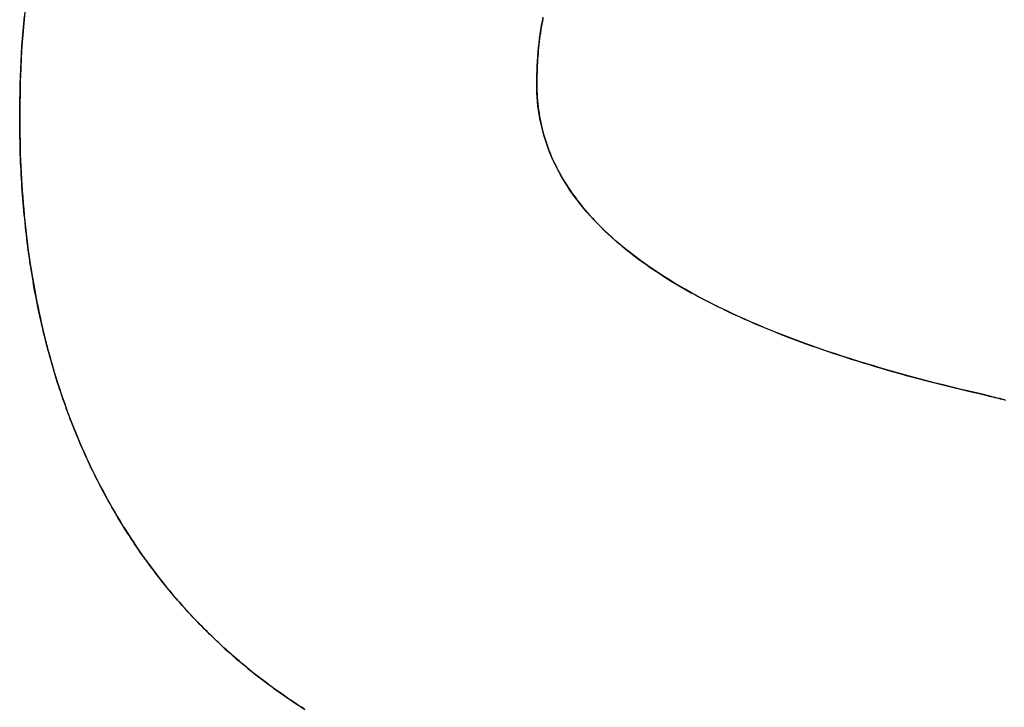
# Model space of a CAD drawing. Extents: x -4.4 to 4.4, y -6.1 to 5.8.
# Tile 150 of 157: x 1.7347 to 1.8293, y 3.0643 to 3.1304. Entities that reach past the tile are written whole.
import ezdxf

# ---------------------------------------------------------------- set-up
doc = ezdxf.new("R2010")
doc.units = 0
doc.layers.get('0').update_dxf_attribs({"linetype": 'CONTINUOUS'})

# ---------------------------------------------------------------- blocks, each defined once
blk = doc.blocks.new('*U1')
for p, q in [((1.784396, 3.124189, 5.305), (1.784396, 3.124189, 5.304)), ((1.784396, 3.124189, 5.305), (1.784396, 3.124189, 5.304)), ((1.734722, 3.121135, 5.305), (1.734722, 3.121135, 5.304)), ((1.734722, 3.121135, 5.305), (1.734722, 3.121135, 5.304)), ((1.826945, 3.094465, 5.305), (1.826945, 3.094465, 5.304)), ((1.826945, 3.094465, 5.305), (1.826945, 3.094465, 5.304))]:
    blk.add_line(p, q)
for points in [[(1.73472, 3.12113, 5.305), (1.73472, 3.1219, 5.305), (1.73473, 3.12265, 5.305), (1.73475, 3.12341, 5.305), (1.73476, 3.12416, 5.305), (1.73479, 3.1249, 5.305), (1.73482, 3.12565, 5.305), (1.73485, 3.12639, 5.305), (1.7349, 3.12712, 5.305), (1.73494, 3.12785, 5.305), (1.73499, 3.12858, 5.305), (1.73505, 3.1293, 5.305), (1.73511, 3.13002, 5.305), (1.73518, 3.13074, 5.305)], [(1.73472, 3.12113, 5.305), (1.73472, 3.1219, 5.305), (1.73473, 3.12265, 5.305), (1.73475, 3.12341, 5.305), (1.73476, 3.12416, 5.305), (1.73479, 3.1249, 5.305), (1.73482, 3.12565, 5.305), (1.73485, 3.12639, 5.305), (1.7349, 3.12712, 5.305), (1.73494, 3.12785, 5.305), (1.73499, 3.12858, 5.305), (1.73505, 3.1293, 5.305), (1.73511, 3.13002, 5.305), (1.73518, 3.13074, 5.305)], [(1.73522, 3.13112, 5.304), (1.73511, 3.13005, 5.304), (1.73502, 3.12896, 5.304), (1.73494, 3.12787, 5.304), (1.73487, 3.12677, 5.304), (1.73482, 3.12566, 5.304), (1.73478, 3.12454, 5.304), (1.73475, 3.12341, 5.304), (1.73473, 3.12228, 5.304), (1.73472, 3.12113, 5.304)], [(1.73522, 3.13112, 5.304), (1.73511, 3.13005, 5.304), (1.73502, 3.12896, 5.304), (1.73494, 3.12787, 5.304), (1.73487, 3.12677, 5.304), (1.73482, 3.12566, 5.304), (1.73478, 3.12454, 5.304), (1.73475, 3.12341, 5.304), (1.73473, 3.12228, 5.304), (1.73472, 3.12113, 5.304)], [(1.78498, 3.1305, 5.305), (1.78493, 3.13023, 5.305), (1.78488, 3.12996, 5.305), (1.78483, 3.12968, 5.305), (1.78479, 3.12941, 5.305), (1.78474, 3.12913, 5.305), (1.7847, 3.12885, 5.305), (1.78467, 3.12857, 5.305), (1.78463, 3.12829, 5.305), (1.7846, 3.128, 5.305), (1.78457, 3.12772, 5.305), (1.78454, 3.12743, 5.305), (1.78452, 3.12714, 5.305), (1.78449, 3.12686, 5.305), (1.78447, 3.12656, 5.305), (1.78445, 3.12627, 5.305), (1.78444, 3.12598, 5.305), (1.78443, 3.12568, 5.305), (1.78442, 3.12539, 5.305), (1.78441, 3.12509, 5.305), (1.7844, 3.12479, 5.305), (1.7844, 3.12449, 5.305), (1.7844, 3.12419, 5.305)], [(1.78498, 3.1305, 5.305), (1.78493, 3.13023, 5.305), (1.78488, 3.12996, 5.305), (1.78483, 3.12968, 5.305), (1.78479, 3.12941, 5.305), (1.78474, 3.12913, 5.305), (1.7847, 3.12885, 5.305), (1.78467, 3.12857, 5.305), (1.78463, 3.12829, 5.305), (1.7846, 3.128, 5.305), (1.78457, 3.12772, 5.305), (1.78454, 3.12743, 5.305), (1.78452, 3.12714, 5.305), (1.78449, 3.12686, 5.305), (1.78447, 3.12656, 5.305), (1.78445, 3.12627, 5.305), (1.78444, 3.12598, 5.305), (1.78443, 3.12568, 5.305), (1.78442, 3.12539, 5.305), (1.78441, 3.12509, 5.305), (1.7844, 3.12479, 5.305), (1.7844, 3.12449, 5.305), (1.7844, 3.12419, 5.305)], [(1.7844, 3.12419, 5.304), (1.7844, 3.12464, 5.304), (1.78441, 3.12509, 5.304), (1.78442, 3.12554, 5.304), (1.78444, 3.12598, 5.304), (1.78446, 3.12642, 5.304), (1.78449, 3.12686, 5.304), (1.78453, 3.1273, 5.304), (1.78457, 3.12773, 5.304), (1.78462, 3.12815, 5.304), (1.78467, 3.12858, 5.304), (1.78473, 3.129, 5.304), (1.78479, 3.12942, 5.304), (1.78486, 3.12983, 5.304), (1.78493, 3.13025, 5.304), (1.78501, 3.13065, 5.304)], [(1.7844, 3.12419, 5.304), (1.7844, 3.12464, 5.304), (1.78441, 3.12509, 5.304), (1.78442, 3.12554, 5.304), (1.78444, 3.12598, 5.304), (1.78446, 3.12642, 5.304), (1.78449, 3.12686, 5.304), (1.78453, 3.1273, 5.304), (1.78457, 3.12773, 5.304), (1.78462, 3.12815, 5.304), (1.78467, 3.12858, 5.304), (1.78473, 3.129, 5.304), (1.78479, 3.12942, 5.304), (1.78486, 3.12983, 5.304), (1.78493, 3.13025, 5.304), (1.78501, 3.13065, 5.304)], [(1.7844, 3.12419, 5.305), (1.7844, 3.12387, 5.305), (1.78441, 3.12356, 5.305), (1.78442, 3.12325, 5.305), (1.78444, 3.12294, 5.305), (1.78446, 3.12263, 5.305), (1.78449, 3.12233, 5.305), (1.78453, 3.12202, 5.305), (1.78456, 3.12172, 5.305), (1.78461, 3.12141, 5.305), (1.78466, 3.12111, 5.305), (1.78472, 3.12081, 5.305), (1.78478, 3.12051, 5.305), (1.78484, 3.12021, 5.305), (1.78491, 3.11991, 5.305), (1.78499, 3.11962, 5.305), (1.78507, 3.11932, 5.305), (1.78516, 3.11903, 5.305), (1.78525, 3.11874, 5.305), (1.78535, 3.11845, 5.305), (1.78545, 3.11816, 5.305), (1.78556, 3.11787, 5.305), (1.78567, 3.11758, 5.305), (1.78579, 3.1173, 5.305), (1.78592, 3.11701, 5.305), (1.78604, 3.11673, 5.305), (1.78618, 3.11645, 5.305), (1.78632, 3.11617, 5.305), (1.78646, 3.11589, 5.305), (1.78661, 3.11561, 5.305), (1.78677, 3.11533, 5.305), (1.78693, 3.11506, 5.305), (1.7871, 3.11478, 5.305), (1.78727, 3.11451, 5.305), (1.78745, 3.11424, 5.305), (1.78763, 3.11396, 5.305), (1.78781, 3.1137, 5.305), (1.78801, 3.11343, 5.305), (1.78821, 3.11316, 5.305), (1.78841, 3.11289, 5.305), (1.78862, 3.11263, 5.305), (1.78883, 3.11237, 5.305), (1.78905, 3.11211, 5.305), (1.78927, 3.11185, 5.305), (1.7895, 3.11159, 5.305), (1.78974, 3.11133, 5.305), (1.78998, 3.11107, 5.305), (1.79022, 3.11082, 5.305), (1.79047, 3.11056, 5.305), (1.79073, 3.11031, 5.305), (1.79099, 3.11006, 5.305), (1.79126, 3.10981, 5.305), (1.79153, 3.10956, 5.305), (1.79181, 3.10931, 5.305), (1.79209, 3.10906, 5.305), (1.79238, 3.10882, 5.305), (1.79267, 3.10857, 5.305), (1.79297, 3.10833, 5.305), (1.79327, 3.10809, 5.305), (1.79358, 3.10785, 5.305), (1.79389, 3.10761, 5.305), (1.79421, 3.10737, 5.305), (1.79454, 3.10713, 5.305), (1.79487, 3.1069, 5.305), (1.7952, 3.10667, 5.305), (1.79554, 3.10643, 5.305), (1.79589, 3.1062, 5.305), (1.79624, 3.10597, 5.305), (1.79659, 3.10574, 5.305), (1.79696, 3.10551, 5.305), (1.79732, 3.10529, 5.305), (1.79769, 3.10506, 5.305), (1.79807, 3.10484, 5.305), (1.79845, 3.10462, 5.305), (1.79884, 3.10439, 5.305), (1.79923, 3.10417, 5.305), (1.79963, 3.10396, 5.305), (1.80004, 3.10374, 5.305), (1.80045, 3.10352, 5.305), (1.80086, 3.10331, 5.305), (1.80128, 3.10309, 5.305), (1.8017, 3.10288, 5.305), (1.80213, 3.10267, 5.305), (1.80257, 3.10246, 5.305), (1.80301, 3.10225, 5.305), (1.80346, 3.10204, 5.305), (1.80391, 3.10184, 5.305), (1.80436, 3.10163, 5.305), (1.80482, 3.10143, 5.305), (1.80529, 3.10122, 5.305), (1.80576, 3.10102, 5.305), (1.80624, 3.10082, 5.305), (1.80672, 3.10062, 5.305), (1.80721, 3.10043, 5.305), (1.80771, 3.10023, 5.305), (1.8082, 3.10004, 5.305), (1.80871, 3.09984, 5.305), (1.80922, 3.09965, 5.305), (1.80973, 3.09946, 5.305), (1.81025, 3.09927, 5.305), (1.81078, 3.09908, 5.305), (1.81131, 3.09889, 5.305), (1.81184, 3.09871, 5.305), (1.81238, 3.09852, 5.305), (1.81293, 3.09834, 5.305), (1.81348, 3.09816, 5.305), (1.81404, 3.09798, 5.305), (1.8146, 3.0978, 5.305), (1.81517, 3.09762, 5.305), (1.81574, 3.09744, 5.305), (1.81632, 3.09726, 5.305), (1.8169, 3.09709, 5.305), (1.81749, 3.09692, 5.305), (1.81808, 3.09674, 5.305), (1.81868, 3.09657, 5.305), (1.81928, 3.0964, 5.305), (1.81989, 3.09623, 5.305), (1.82051, 3.09607, 5.305), (1.82113, 3.0959, 5.305), (1.82175, 3.09574, 5.305), (1.82238, 3.09557, 5.305), (1.82302, 3.09541, 5.305), (1.82366, 3.09525, 5.305), (1.82431, 3.09509, 5.305), (1.82496, 3.09493, 5.305), (1.82562, 3.09478, 5.305), (1.82628, 3.09462, 5.305), (1.82694, 3.09447, 5.305)], [(1.7844, 3.12419, 5.305), (1.7844, 3.12387, 5.305), (1.78441, 3.12356, 5.305), (1.78442, 3.12325, 5.305), (1.78444, 3.12294, 5.305), (1.78446, 3.12263, 5.305), (1.78449, 3.12233, 5.305), (1.78453, 3.12202, 5.305), (1.78456, 3.12172, 5.305), (1.78461, 3.12141, 5.305), (1.78466, 3.12111, 5.305), (1.78472, 3.12081, 5.305), (1.78478, 3.12051, 5.305), (1.78484, 3.12021, 5.305), (1.78491, 3.11991, 5.305), (1.78499, 3.11962, 5.305), (1.78507, 3.11932, 5.305), (1.78516, 3.11903, 5.305), (1.78525, 3.11874, 5.305), (1.78535, 3.11845, 5.305), (1.78545, 3.11816, 5.305), (1.78556, 3.11787, 5.305), (1.78567, 3.11758, 5.305), (1.78579, 3.1173, 5.305), (1.78592, 3.11701, 5.305), (1.78604, 3.11673, 5.305), (1.78618, 3.11645, 5.305), (1.78632, 3.11617, 5.305), (1.78646, 3.11589, 5.305), (1.78661, 3.11561, 5.305), (1.78677, 3.11533, 5.305), (1.78693, 3.11506, 5.305), (1.7871, 3.11478, 5.305), (1.78727, 3.11451, 5.305), (1.78745, 3.11424, 5.305), (1.78763, 3.11396, 5.305), (1.78781, 3.1137, 5.305), (1.78801, 3.11343, 5.305), (1.78821, 3.11316, 5.305), (1.78841, 3.11289, 5.305), (1.78862, 3.11263, 5.305), (1.78883, 3.11237, 5.305), (1.78905, 3.11211, 5.305), (1.78927, 3.11185, 5.305), (1.7895, 3.11159, 5.305), (1.78974, 3.11133, 5.305), (1.78998, 3.11107, 5.305), (1.79022, 3.11082, 5.305), (1.79047, 3.11056, 5.305), (1.79073, 3.11031, 5.305), (1.79099, 3.11006, 5.305), (1.79126, 3.10981, 5.305), (1.79153, 3.10956, 5.305), (1.79181, 3.10931, 5.305), (1.79209, 3.10906, 5.305), (1.79238, 3.10882, 5.305), (1.79267, 3.10857, 5.305), (1.79297, 3.10833, 5.305), (1.79327, 3.10809, 5.305), (1.79358, 3.10785, 5.305), (1.79389, 3.10761, 5.305), (1.79421, 3.10737, 5.305), (1.79454, 3.10713, 5.305), (1.79487, 3.1069, 5.305), (1.7952, 3.10667, 5.305), (1.79554, 3.10643, 5.305), (1.79589, 3.1062, 5.305), (1.79624, 3.10597, 5.305), (1.79659, 3.10574, 5.305), (1.79696, 3.10551, 5.305), (1.79732, 3.10529, 5.305), (1.79769, 3.10506, 5.305), (1.79807, 3.10484, 5.305), (1.79845, 3.10462, 5.305), (1.79884, 3.10439, 5.305), (1.79923, 3.10417, 5.305), (1.79963, 3.10396, 5.305), (1.80004, 3.10374, 5.305), (1.80045, 3.10352, 5.305), (1.80086, 3.10331, 5.305), (1.80128, 3.10309, 5.305), (1.8017, 3.10288, 5.305), (1.80213, 3.10267, 5.305), (1.80257, 3.10246, 5.305), (1.80301, 3.10225, 5.305), (1.80346, 3.10204, 5.305), (1.80391, 3.10184, 5.305), (1.80436, 3.10163, 5.305), (1.80482, 3.10143, 5.305), (1.80529, 3.10122, 5.305), (1.80576, 3.10102, 5.305), (1.80624, 3.10082, 5.305), (1.80672, 3.10062, 5.305), (1.80721, 3.10043, 5.305), (1.80771, 3.10023, 5.305), (1.8082, 3.10004, 5.305), (1.80871, 3.09984, 5.305), (1.80922, 3.09965, 5.305), (1.80973, 3.09946, 5.305), (1.81025, 3.09927, 5.305), (1.81078, 3.09908, 5.305), (1.81131, 3.09889, 5.305), (1.81184, 3.09871, 5.305), (1.81238, 3.09852, 5.305), (1.81293, 3.09834, 5.305), (1.81348, 3.09816, 5.305), (1.81404, 3.09798, 5.305), (1.8146, 3.0978, 5.305), (1.81517, 3.09762, 5.305), (1.81574, 3.09744, 5.305), (1.81632, 3.09726, 5.305), (1.8169, 3.09709, 5.305), (1.81749, 3.09692, 5.305), (1.81808, 3.09674, 5.305), (1.81868, 3.09657, 5.305), (1.81928, 3.0964, 5.305), (1.81989, 3.09623, 5.305), (1.82051, 3.09607, 5.305), (1.82113, 3.0959, 5.305), (1.82175, 3.09574, 5.305), (1.82238, 3.09557, 5.305), (1.82302, 3.09541, 5.305), (1.82366, 3.09525, 5.305), (1.82431, 3.09509, 5.305), (1.82496, 3.09493, 5.305), (1.82562, 3.09478, 5.305), (1.82628, 3.09462, 5.305), (1.82694, 3.09447, 5.305)], [(1.82694, 3.09447, 5.304), (1.82605, 3.09467, 5.304), (1.82517, 3.09488, 5.304), (1.8243, 3.09509, 5.304), (1.82344, 3.09531, 5.304), (1.82258, 3.09552, 5.304), (1.82174, 3.09574, 5.304), (1.82091, 3.09596, 5.304), (1.82008, 3.09618, 5.304), (1.81926, 3.09641, 5.304), (1.81846, 3.09664, 5.304), (1.81766, 3.09686, 5.304), (1.81687, 3.0971, 5.304), (1.8161, 3.09733, 5.304), (1.81533, 3.09757, 5.304), (1.81457, 3.09781, 5.304), (1.81382, 3.09805, 5.304), (1.81308, 3.09829, 5.304), (1.81235, 3.09853, 5.304), (1.81163, 3.09878, 5.304), (1.81092, 3.09903, 5.304), (1.81021, 3.09928, 5.304), (1.80952, 3.09954, 5.304), (1.80884, 3.09979, 5.304), (1.80816, 3.10005, 5.304), (1.8075, 3.10031, 5.304), (1.80684, 3.10058, 5.304), (1.8062, 3.10084, 5.304), (1.80556, 3.10111, 5.304), (1.80493, 3.10138, 5.304), (1.80431, 3.10165, 5.304), (1.80371, 3.10193, 5.304), (1.80311, 3.1022, 5.304), (1.80252, 3.10248, 5.304), (1.80194, 3.10276, 5.304), (1.80137, 3.10305, 5.304), (1.80081, 3.10333, 5.304), (1.80026, 3.10362, 5.304), (1.79971, 3.10391, 5.304), (1.79918, 3.1042, 5.304), (1.79866, 3.1045, 5.304), (1.79814, 3.1048, 5.304), (1.79764, 3.1051, 5.304), (1.79714, 3.1054, 5.304), (1.79666, 3.1057, 5.304), (1.79618, 3.10601, 5.304), (1.79572, 3.10632, 5.304), (1.79526, 3.10663, 5.304), (1.79481, 3.10694, 5.304), (1.79437, 3.10725, 5.304), (1.79394, 3.10757, 5.304), (1.79352, 3.10789, 5.304), (1.79311, 3.10821, 5.304), (1.79271, 3.10854, 5.304), (1.79232, 3.10886, 5.304), (1.79194, 3.10919, 5.304), (1.79157, 3.10952, 5.304), (1.7912, 3.10986, 5.304), (1.79085, 3.11019, 5.304), (1.79051, 3.11053, 5.304), (1.79017, 3.11087, 5.304), (1.78985, 3.11121, 5.304), (1.78953, 3.11156, 5.304), (1.78922, 3.1119, 5.304), (1.78893, 3.11225, 5.304), (1.78864, 3.1126, 5.304), (1.78836, 3.11296, 5.304), (1.78809, 3.11331, 5.304), (1.78783, 3.11367, 5.304), (1.78758, 3.11403, 5.304), (1.78734, 3.11439, 5.304), (1.78711, 3.11476, 5.304), (1.78689, 3.11512, 5.304), (1.78668, 3.11549, 5.304), (1.78647, 3.11587, 5.304), (1.78628, 3.11624, 5.304), (1.7861, 3.11662, 5.304), (1.78592, 3.11699, 5.304), (1.78576, 3.11737, 5.304), (1.7856, 3.11776, 5.304), (1.78546, 3.11814, 5.304), (1.78532, 3.11853, 5.304), (1.78519, 3.11892, 5.304), (1.78507, 3.11931, 5.304), (1.78497, 3.1197, 5.304), (1.78487, 3.1201, 5.304), (1.78478, 3.1205, 5.304), (1.7847, 3.1209, 5.304), (1.78463, 3.1213, 5.304), (1.78457, 3.12171, 5.304), (1.78451, 3.12212, 5.304), (1.78447, 3.12253, 5.304), (1.78444, 3.12294, 5.304), (1.78441, 3.12335, 5.304), (1.7844, 3.12377, 5.304), (1.7844, 3.12419, 5.304)], [(1.82694, 3.09447, 5.304), (1.82605, 3.09467, 5.304), (1.82517, 3.09488, 5.304), (1.8243, 3.09509, 5.304), (1.82344, 3.09531, 5.304), (1.82258, 3.09552, 5.304), (1.82174, 3.09574, 5.304), (1.82091, 3.09596, 5.304), (1.82008, 3.09618, 5.304), (1.81926, 3.09641, 5.304), (1.81846, 3.09664, 5.304), (1.81766, 3.09686, 5.304), (1.81687, 3.0971, 5.304), (1.8161, 3.09733, 5.304), (1.81533, 3.09757, 5.304), (1.81457, 3.09781, 5.304), (1.81382, 3.09805, 5.304), (1.81308, 3.09829, 5.304), (1.81235, 3.09853, 5.304), (1.81163, 3.09878, 5.304), (1.81092, 3.09903, 5.304), (1.81021, 3.09928, 5.304), (1.80952, 3.09954, 5.304), (1.80884, 3.09979, 5.304), (1.80816, 3.10005, 5.304), (1.8075, 3.10031, 5.304), (1.80684, 3.10058, 5.304), (1.8062, 3.10084, 5.304), (1.80556, 3.10111, 5.304), (1.80493, 3.10138, 5.304), (1.80431, 3.10165, 5.304), (1.80371, 3.10193, 5.304), (1.80311, 3.1022, 5.304), (1.80252, 3.10248, 5.304), (1.80194, 3.10276, 5.304), (1.80137, 3.10305, 5.304), (1.80081, 3.10333, 5.304), (1.80026, 3.10362, 5.304), (1.79971, 3.10391, 5.304), (1.79918, 3.1042, 5.304), (1.79866, 3.1045, 5.304), (1.79814, 3.1048, 5.304), (1.79764, 3.1051, 5.304), (1.79714, 3.1054, 5.304), (1.79666, 3.1057, 5.304), (1.79618, 3.10601, 5.304), (1.79572, 3.10632, 5.304), (1.79526, 3.10663, 5.304), (1.79481, 3.10694, 5.304), (1.79437, 3.10725, 5.304), (1.79394, 3.10757, 5.304), (1.79352, 3.10789, 5.304), (1.79311, 3.10821, 5.304), (1.79271, 3.10854, 5.304), (1.79232, 3.10886, 5.304), (1.79194, 3.10919, 5.304), (1.79157, 3.10952, 5.304), (1.7912, 3.10986, 5.304), (1.79085, 3.11019, 5.304), (1.79051, 3.11053, 5.304), (1.79017, 3.11087, 5.304), (1.78985, 3.11121, 5.304), (1.78953, 3.11156, 5.304), (1.78922, 3.1119, 5.304), (1.78893, 3.11225, 5.304), (1.78864, 3.1126, 5.304), (1.78836, 3.11296, 5.304), (1.78809, 3.11331, 5.304), (1.78783, 3.11367, 5.304), (1.78758, 3.11403, 5.304), (1.78734, 3.11439, 5.304), (1.78711, 3.11476, 5.304), (1.78689, 3.11512, 5.304), (1.78668, 3.11549, 5.304), (1.78647, 3.11587, 5.304), (1.78628, 3.11624, 5.304), (1.7861, 3.11662, 5.304), (1.78592, 3.11699, 5.304), (1.78576, 3.11737, 5.304), (1.7856, 3.11776, 5.304), (1.78546, 3.11814, 5.304), (1.78532, 3.11853, 5.304), (1.78519, 3.11892, 5.304), (1.78507, 3.11931, 5.304), (1.78497, 3.1197, 5.304), (1.78487, 3.1201, 5.304), (1.78478, 3.1205, 5.304), (1.7847, 3.1209, 5.304), (1.78463, 3.1213, 5.304), (1.78457, 3.12171, 5.304), (1.78451, 3.12212, 5.304), (1.78447, 3.12253, 5.304), (1.78444, 3.12294, 5.304), (1.78441, 3.12335, 5.304), (1.7844, 3.12377, 5.304), (1.7844, 3.12419, 5.304)], [(1.7618, 3.06434, 5.305), (1.76152, 3.06451, 5.305), (1.76125, 3.0647, 5.305), (1.76097, 3.06488, 5.305), (1.7607, 3.06506, 5.305), (1.76043, 3.06525, 5.305), (1.76016, 3.06543, 5.305), (1.75989, 3.06562, 5.305), (1.75963, 3.06581, 5.305), (1.75936, 3.066, 5.305), (1.7591, 3.06619, 5.305), (1.75883, 3.06638, 5.305), (1.75857, 3.06658, 5.305), (1.75831, 3.06677, 5.305), (1.75805, 3.06697, 5.305), (1.7578, 3.06716, 5.305), (1.75754, 3.06736, 5.305), (1.75729, 3.06756, 5.305), (1.75703, 3.06776, 5.305), (1.75678, 3.06797, 5.305), (1.75653, 3.06817, 5.305), (1.75628, 3.06838, 5.305), (1.75604, 3.06858, 5.305), (1.75579, 3.06879, 5.305), (1.75555, 3.069, 5.305), (1.7553, 3.06921, 5.305), (1.75506, 3.06942, 5.305), (1.75482, 3.06963, 5.305), (1.75458, 3.06985, 5.305), (1.75434, 3.07006, 5.305), (1.75411, 3.07028, 5.305), (1.75387, 3.0705, 5.305), (1.75364, 3.07072, 5.305), (1.75341, 3.07094, 5.305), (1.75318, 3.07116, 5.305), (1.75295, 3.07138, 5.305), (1.75272, 3.07161, 5.305), (1.75249, 3.07183, 5.305), (1.75227, 3.07206, 5.305), (1.75204, 3.07229, 5.305), (1.75182, 3.07252, 5.305), (1.7516, 3.07275, 5.305), (1.75138, 3.07298, 5.305), (1.75116, 3.07321, 5.305), (1.75094, 3.07345, 5.305), (1.75073, 3.07368, 5.305), (1.75051, 3.07392, 5.305), (1.7503, 3.07416, 5.305), (1.75009, 3.0744, 5.305), (1.74988, 3.07464, 5.305), (1.74967, 3.07488, 5.305), (1.74946, 3.07512, 5.305), (1.74926, 3.07537, 5.305), (1.74905, 3.07561, 5.305), (1.74885, 3.07586, 5.305), (1.74865, 3.07611, 5.305), (1.74845, 3.07636, 5.305), (1.74825, 3.07661, 5.305), (1.74805, 3.07686, 5.305), (1.74786, 3.07711, 5.305), (1.74766, 3.07737, 5.305), (1.74747, 3.07763, 5.305), (1.74728, 3.07788, 5.305), (1.74709, 3.07814, 5.305), (1.7469, 3.0784, 5.305), (1.74671, 3.07866, 5.305), (1.74652, 3.07892, 5.305), (1.74634, 3.07919, 5.305), (1.74615, 3.07945, 5.305), (1.74597, 3.07972, 5.305), (1.74579, 3.07999, 5.305), (1.74561, 3.08026, 5.305), (1.74543, 3.08053, 5.305), (1.74526, 3.0808, 5.305), (1.74508, 3.08107, 5.305), (1.74491, 3.08134, 5.305), (1.74473, 3.08162, 5.305), (1.74456, 3.0819, 5.305), (1.74439, 3.08217, 5.305), (1.74422, 3.08245, 5.305), (1.74406, 3.08273, 5.305), (1.74389, 3.08301, 5.305), (1.74373, 3.0833, 5.305), (1.74356, 3.08358, 5.305), (1.7434, 3.08387, 5.305), (1.74324, 3.08415, 5.305), (1.74308, 3.08444, 5.305), (1.74293, 3.08473, 5.305), (1.74277, 3.08502, 5.305), (1.74261, 3.08531, 5.305), (1.74246, 3.0856, 5.305), (1.74231, 3.0859, 5.305), (1.74216, 3.08619, 5.305), (1.74201, 3.08649, 5.305), (1.74186, 3.08679, 5.305), (1.74172, 3.08709, 5.305), (1.74157, 3.08739, 5.305), (1.74143, 3.08769, 5.305), (1.74129, 3.08799, 5.305), (1.74115, 3.0883, 5.305), (1.74101, 3.0886, 5.305), (1.74087, 3.08891, 5.305), (1.74073, 3.08922, 5.305), (1.7406, 3.08952, 5.305), (1.74047, 3.08983, 5.305), (1.74033, 3.09015, 5.305), (1.7402, 3.09046, 5.305), (1.74008, 3.09077, 5.305), (1.73995, 3.09108, 5.305), (1.73982, 3.0914, 5.305), (1.7397, 3.09172, 5.305), (1.73958, 3.09203, 5.305), (1.73946, 3.09235, 5.305), (1.73934, 3.09267, 5.305), (1.73922, 3.09299, 5.305), (1.73911, 3.09332, 5.305), (1.73899, 3.09364, 5.305), (1.73888, 3.09396, 5.305), (1.73877, 3.09429, 5.305), (1.73866, 3.09462, 5.305), (1.73855, 3.09494, 5.305), (1.73844, 3.09527, 5.305), (1.73833, 3.0956, 5.305), (1.73823, 3.09593, 5.305), (1.73813, 3.09627, 5.305), (1.73803, 3.0966, 5.305), (1.73793, 3.09694, 5.305), (1.73783, 3.09727, 5.305), (1.73773, 3.09761, 5.305), (1.73764, 3.09795, 5.305), (1.73755, 3.09829, 5.305), (1.73745, 3.09863, 5.305), (1.73736, 3.09897, 5.305), (1.73727, 3.09931, 5.305), (1.73719, 3.09965, 5.305), (1.7371, 3.1, 5.305), (1.73702, 3.10035, 5.305), (1.73693, 3.10069, 5.305), (1.73685, 3.10104, 5.305), (1.73677, 3.10139, 5.305), (1.7367, 3.10174, 5.305), (1.73662, 3.10209, 5.305), (1.73654, 3.10245, 5.305), (1.73647, 3.1028, 5.305), (1.7364, 3.10316, 5.305), (1.73633, 3.10351, 5.305), (1.73626, 3.10387, 5.305), (1.73619, 3.10423, 5.305), (1.73612, 3.10459, 5.305), (1.73606, 3.10495, 5.305), (1.736, 3.10531, 5.305), (1.73594, 3.10567, 5.305), (1.73588, 3.10604, 5.305), (1.73582, 3.1064, 5.305), (1.73576, 3.10677, 5.305), (1.73571, 3.10714, 5.305), (1.73565, 3.10751, 5.305), (1.7356, 3.10788, 5.305), (1.73555, 3.10825, 5.305), (1.7355, 3.10862, 5.305), (1.73545, 3.10899, 5.305), (1.7354, 3.10937, 5.305), (1.73536, 3.10974, 5.305), (1.73532, 3.11012, 5.305), (1.73527, 3.1105, 5.305), (1.73523, 3.11088, 5.305), (1.7352, 3.11126, 5.305), (1.73516, 3.11164, 5.305), (1.73512, 3.11202, 5.305), (1.73509, 3.11241, 5.305), (1.73506, 3.11279, 5.305), (1.73503, 3.11318, 5.305), (1.735, 3.11356, 5.305), (1.73497, 3.11395, 5.305), (1.73494, 3.11434, 5.305), (1.73492, 3.11473, 5.305), (1.73489, 3.11512, 5.305), (1.73487, 3.11552, 5.305), (1.73485, 3.11591, 5.305), (1.73483, 3.11631, 5.305), (1.73481, 3.1167, 5.305), (1.7348, 3.1171, 5.305), (1.73478, 3.1175, 5.305), (1.73477, 3.1179, 5.305), (1.73476, 3.1183, 5.305), (1.73475, 3.1187, 5.305), (1.73474, 3.1191, 5.305), (1.73473, 3.11951, 5.305), (1.73473, 3.11991, 5.305), (1.73472, 3.12032, 5.305), (1.73472, 3.12073, 5.305), (1.73472, 3.12113, 5.305)], [(1.7618, 3.06434, 5.305), (1.76152, 3.06451, 5.305), (1.76125, 3.0647, 5.305), (1.76097, 3.06488, 5.305), (1.7607, 3.06506, 5.305), (1.76043, 3.06525, 5.305), (1.76016, 3.06543, 5.305), (1.75989, 3.06562, 5.305), (1.75963, 3.06581, 5.305), (1.75936, 3.066, 5.305), (1.7591, 3.06619, 5.305), (1.75883, 3.06638, 5.305), (1.75857, 3.06658, 5.305), (1.75831, 3.06677, 5.305), (1.75805, 3.06697, 5.305), (1.7578, 3.06716, 5.305), (1.75754, 3.06736, 5.305), (1.75729, 3.06756, 5.305), (1.75703, 3.06776, 5.305), (1.75678, 3.06797, 5.305), (1.75653, 3.06817, 5.305), (1.75628, 3.06838, 5.305), (1.75604, 3.06858, 5.305), (1.75579, 3.06879, 5.305), (1.75555, 3.069, 5.305), (1.7553, 3.06921, 5.305), (1.75506, 3.06942, 5.305), (1.75482, 3.06963, 5.305), (1.75458, 3.06985, 5.305), (1.75434, 3.07006, 5.305), (1.75411, 3.07028, 5.305), (1.75387, 3.0705, 5.305), (1.75364, 3.07072, 5.305), (1.75341, 3.07094, 5.305), (1.75318, 3.07116, 5.305), (1.75295, 3.07138, 5.305), (1.75272, 3.07161, 5.305), (1.75249, 3.07183, 5.305), (1.75227, 3.07206, 5.305), (1.75204, 3.07229, 5.305), (1.75182, 3.07252, 5.305), (1.7516, 3.07275, 5.305), (1.75138, 3.07298, 5.305), (1.75116, 3.07321, 5.305), (1.75094, 3.07345, 5.305), (1.75073, 3.07368, 5.305), (1.75051, 3.07392, 5.305), (1.7503, 3.07416, 5.305), (1.75009, 3.0744, 5.305), (1.74988, 3.07464, 5.305), (1.74967, 3.07488, 5.305), (1.74946, 3.07512, 5.305), (1.74926, 3.07537, 5.305), (1.74905, 3.07561, 5.305), (1.74885, 3.07586, 5.305), (1.74865, 3.07611, 5.305), (1.74845, 3.07636, 5.305), (1.74825, 3.07661, 5.305), (1.74805, 3.07686, 5.305), (1.74786, 3.07711, 5.305), (1.74766, 3.07737, 5.305), (1.74747, 3.07763, 5.305), (1.74728, 3.07788, 5.305), (1.74709, 3.07814, 5.305), (1.7469, 3.0784, 5.305), (1.74671, 3.07866, 5.305), (1.74652, 3.07892, 5.305), (1.74634, 3.07919, 5.305), (1.74615, 3.07945, 5.305), (1.74597, 3.07972, 5.305), (1.74579, 3.07999, 5.305), (1.74561, 3.08026, 5.305), (1.74543, 3.08053, 5.305), (1.74526, 3.0808, 5.305), (1.74508, 3.08107, 5.305), (1.74491, 3.08134, 5.305), (1.74473, 3.08162, 5.305), (1.74456, 3.0819, 5.305), (1.74439, 3.08217, 5.305), (1.74422, 3.08245, 5.305), (1.74406, 3.08273, 5.305), (1.74389, 3.08301, 5.305), (1.74373, 3.0833, 5.305), (1.74356, 3.08358, 5.305), (1.7434, 3.08387, 5.305), (1.74324, 3.08415, 5.305), (1.74308, 3.08444, 5.305), (1.74293, 3.08473, 5.305), (1.74277, 3.08502, 5.305), (1.74261, 3.08531, 5.305), (1.74246, 3.0856, 5.305), (1.74231, 3.0859, 5.305), (1.74216, 3.08619, 5.305), (1.74201, 3.08649, 5.305), (1.74186, 3.08679, 5.305), (1.74172, 3.08709, 5.305), (1.74157, 3.08739, 5.305), (1.74143, 3.08769, 5.305), (1.74129, 3.08799, 5.305), (1.74115, 3.0883, 5.305), (1.74101, 3.0886, 5.305), (1.74087, 3.08891, 5.305), (1.74073, 3.08922, 5.305), (1.7406, 3.08952, 5.305), (1.74047, 3.08983, 5.305), (1.74033, 3.09015, 5.305), (1.7402, 3.09046, 5.305), (1.74008, 3.09077, 5.305), (1.73995, 3.09108, 5.305), (1.73982, 3.0914, 5.305), (1.7397, 3.09172, 5.305), (1.73958, 3.09203, 5.305), (1.73946, 3.09235, 5.305), (1.73934, 3.09267, 5.305), (1.73922, 3.09299, 5.305), (1.73911, 3.09332, 5.305), (1.73899, 3.09364, 5.305), (1.73888, 3.09396, 5.305), (1.73877, 3.09429, 5.305), (1.73866, 3.09462, 5.305), (1.73855, 3.09494, 5.305), (1.73844, 3.09527, 5.305), (1.73833, 3.0956, 5.305), (1.73823, 3.09593, 5.305), (1.73813, 3.09627, 5.305), (1.73803, 3.0966, 5.305), (1.73793, 3.09694, 5.305), (1.73783, 3.09727, 5.305), (1.73773, 3.09761, 5.305), (1.73764, 3.09795, 5.305), (1.73755, 3.09829, 5.305), (1.73745, 3.09863, 5.305), (1.73736, 3.09897, 5.305), (1.73727, 3.09931, 5.305), (1.73719, 3.09965, 5.305), (1.7371, 3.1, 5.305), (1.73702, 3.10035, 5.305), (1.73693, 3.10069, 5.305), (1.73685, 3.10104, 5.305), (1.73677, 3.10139, 5.305), (1.7367, 3.10174, 5.305), (1.73662, 3.10209, 5.305), (1.73654, 3.10245, 5.305), (1.73647, 3.1028, 5.305), (1.7364, 3.10316, 5.305), (1.73633, 3.10351, 5.305), (1.73626, 3.10387, 5.305), (1.73619, 3.10423, 5.305), (1.73612, 3.10459, 5.305), (1.73606, 3.10495, 5.305), (1.736, 3.10531, 5.305), (1.73594, 3.10567, 5.305), (1.73588, 3.10604, 5.305), (1.73582, 3.1064, 5.305), (1.73576, 3.10677, 5.305), (1.73571, 3.10714, 5.305), (1.73565, 3.10751, 5.305), (1.7356, 3.10788, 5.305), (1.73555, 3.10825, 5.305), (1.7355, 3.10862, 5.305), (1.73545, 3.10899, 5.305), (1.7354, 3.10937, 5.305), (1.73536, 3.10974, 5.305), (1.73532, 3.11012, 5.305), (1.73527, 3.1105, 5.305), (1.73523, 3.11088, 5.305), (1.7352, 3.11126, 5.305), (1.73516, 3.11164, 5.305), (1.73512, 3.11202, 5.305), (1.73509, 3.11241, 5.305), (1.73506, 3.11279, 5.305), (1.73503, 3.11318, 5.305), (1.735, 3.11356, 5.305), (1.73497, 3.11395, 5.305), (1.73494, 3.11434, 5.305), (1.73492, 3.11473, 5.305), (1.73489, 3.11512, 5.305), (1.73487, 3.11552, 5.305), (1.73485, 3.11591, 5.305), (1.73483, 3.11631, 5.305), (1.73481, 3.1167, 5.305), (1.7348, 3.1171, 5.305), (1.73478, 3.1175, 5.305), (1.73477, 3.1179, 5.305), (1.73476, 3.1183, 5.305), (1.73475, 3.1187, 5.305), (1.73474, 3.1191, 5.305), (1.73473, 3.11951, 5.305), (1.73473, 3.11991, 5.305), (1.73472, 3.12032, 5.305), (1.73472, 3.12073, 5.305), (1.73472, 3.12113, 5.305)], [(1.73472, 3.12113, 5.304), (1.73472, 3.12052, 5.304), (1.73473, 3.11991, 5.304), (1.73474, 3.1193, 5.304), (1.73475, 3.11869, 5.304), (1.73476, 3.11809, 5.304), (1.73478, 3.11749, 5.304), (1.73481, 3.11689, 5.304), (1.73483, 3.11629, 5.304), (1.73486, 3.1157, 5.304), (1.73489, 3.11511, 5.304), (1.73493, 3.11452, 5.304), (1.73497, 3.11393, 5.304), (1.73501, 3.11335, 5.304), (1.73506, 3.11277, 5.304), (1.73511, 3.11219, 5.304), (1.73516, 3.11162, 5.304), (1.73522, 3.11104, 5.304), (1.73528, 3.11047, 5.304), (1.73534, 3.1099, 5.304), (1.73541, 3.10934, 5.304), (1.73548, 3.10878, 5.304), (1.73555, 3.10822, 5.304), (1.73563, 3.10766, 5.304), (1.73571, 3.1071, 5.304), (1.73579, 3.10655, 5.304), (1.73588, 3.106, 5.304), (1.73597, 3.10545, 5.304), (1.73607, 3.10491, 5.304), (1.73617, 3.10437, 5.304), (1.73627, 3.10383, 5.304), (1.73637, 3.10329, 5.304), (1.73648, 3.10276, 5.304), (1.73659, 3.10222, 5.304), (1.73671, 3.10169, 5.304), (1.73682, 3.10117, 5.304), (1.73695, 3.10064, 5.304), (1.73707, 3.10012, 5.304), (1.7372, 3.0996, 5.304), (1.73733, 3.09909, 5.304), (1.73747, 3.09857, 5.304), (1.73761, 3.09806, 5.304), (1.73775, 3.09755, 5.304), (1.7379, 3.09705, 5.304), (1.73804, 3.09654, 5.304), (1.7382, 3.09604, 5.304), (1.73835, 3.09554, 5.304), (1.73851, 3.09505, 5.304), (1.73868, 3.09455, 5.304), (1.73884, 3.09406, 5.304), (1.73901, 3.09358, 5.304), (1.73919, 3.09309, 5.304), (1.73936, 3.09261, 5.304), (1.73954, 3.09213, 5.304), (1.73973, 3.09165, 5.304), (1.73991, 3.09117, 5.304), (1.7401, 3.0907, 5.304), (1.7403, 3.09023, 5.304), (1.7405, 3.08976, 5.304), (1.7407, 3.0893, 5.304), (1.7409, 3.08884, 5.304), (1.74111, 3.08838, 5.304), (1.74132, 3.08792, 5.304), (1.74153, 3.08746, 5.304), (1.74175, 3.08701, 5.304), (1.74197, 3.08656, 5.304), (1.7422, 3.08612, 5.304), (1.74243, 3.08567, 5.304), (1.74266, 3.08523, 5.304), (1.74289, 3.0848, 5.304), (1.74313, 3.08436, 5.304), (1.74337, 3.08393, 5.304), (1.74361, 3.0835, 5.304), (1.74386, 3.08307, 5.304), (1.74411, 3.08265, 5.304), (1.74436, 3.08223, 5.304), (1.74461, 3.08181, 5.304), (1.74487, 3.0814, 5.304), (1.74513, 3.08099, 5.304), (1.7454, 3.08058, 5.304), (1.74567, 3.08017, 5.304), (1.74594, 3.07977, 5.304), (1.74621, 3.07937, 5.304), (1.74649, 3.07897, 5.304), (1.74677, 3.07858, 5.304), (1.74705, 3.07818, 5.304), (1.74734, 3.0778, 5.304), (1.74763, 3.07741, 5.304), (1.74792, 3.07703, 5.304), (1.74822, 3.07665, 5.304), (1.74852, 3.07627, 5.304), (1.74882, 3.07589, 5.304), (1.74913, 3.07552, 5.304), (1.74944, 3.07515, 5.304), (1.74975, 3.07479, 5.304), (1.75006, 3.07443, 5.304), (1.75038, 3.07407, 5.304), (1.7507, 3.07371, 5.304), (1.75103, 3.07336, 5.304), (1.75136, 3.073, 5.304), (1.75169, 3.07266, 5.304), (1.75202, 3.07231, 5.304), (1.75236, 3.07197, 5.304), (1.7527, 3.07163, 5.304), (1.75304, 3.07129, 5.304), (1.75339, 3.07096, 5.304), (1.75374, 3.07063, 5.304), (1.75409, 3.0703, 5.304), (1.75444, 3.06997, 5.304), (1.7548, 3.06965, 5.304), (1.75517, 3.06933, 5.304), (1.75553, 3.06901, 5.304), (1.7559, 3.0687, 5.304), (1.75627, 3.06839, 5.304), (1.75664, 3.06808, 5.304), (1.75702, 3.06777, 5.304), (1.7574, 3.06747, 5.304), (1.75779, 3.06717, 5.304), (1.75817, 3.06688, 5.304), (1.75856, 3.06658, 5.304), (1.75896, 3.06629, 5.304), (1.75935, 3.066, 5.304), (1.75975, 3.06572, 5.304), (1.76016, 3.06544, 5.304), (1.76056, 3.06516, 5.304), (1.76097, 3.06488, 5.304), (1.76138, 3.06461, 5.304), (1.7618, 3.06434, 5.304)], [(1.73472, 3.12113, 5.304), (1.73472, 3.12052, 5.304), (1.73473, 3.11991, 5.304), (1.73474, 3.1193, 5.304), (1.73475, 3.11869, 5.304), (1.73476, 3.11809, 5.304), (1.73478, 3.11749, 5.304), (1.73481, 3.11689, 5.304), (1.73483, 3.11629, 5.304), (1.73486, 3.1157, 5.304), (1.73489, 3.11511, 5.304), (1.73493, 3.11452, 5.304), (1.73497, 3.11393, 5.304), (1.73501, 3.11335, 5.304), (1.73506, 3.11277, 5.304), (1.73511, 3.11219, 5.304), (1.73516, 3.11162, 5.304), (1.73522, 3.11104, 5.304), (1.73528, 3.11047, 5.304), (1.73534, 3.1099, 5.304), (1.73541, 3.10934, 5.304), (1.73548, 3.10878, 5.304), (1.73555, 3.10822, 5.304), (1.73563, 3.10766, 5.304), (1.73571, 3.1071, 5.304), (1.73579, 3.10655, 5.304), (1.73588, 3.106, 5.304), (1.73597, 3.10545, 5.304), (1.73607, 3.10491, 5.304), (1.73617, 3.10437, 5.304), (1.73627, 3.10383, 5.304), (1.73637, 3.10329, 5.304), (1.73648, 3.10276, 5.304), (1.73659, 3.10222, 5.304), (1.73671, 3.10169, 5.304), (1.73682, 3.10117, 5.304), (1.73695, 3.10064, 5.304), (1.73707, 3.10012, 5.304), (1.7372, 3.0996, 5.304), (1.73733, 3.09909, 5.304), (1.73747, 3.09857, 5.304), (1.73761, 3.09806, 5.304), (1.73775, 3.09755, 5.304), (1.7379, 3.09705, 5.304), (1.73804, 3.09654, 5.304), (1.7382, 3.09604, 5.304), (1.73835, 3.09554, 5.304), (1.73851, 3.09505, 5.304), (1.73868, 3.09455, 5.304), (1.73884, 3.09406, 5.304), (1.73901, 3.09358, 5.304), (1.73919, 3.09309, 5.304), (1.73936, 3.09261, 5.304), (1.73954, 3.09213, 5.304), (1.73973, 3.09165, 5.304), (1.73991, 3.09117, 5.304), (1.7401, 3.0907, 5.304), (1.7403, 3.09023, 5.304), (1.7405, 3.08976, 5.304), (1.7407, 3.0893, 5.304), (1.7409, 3.08884, 5.304), (1.74111, 3.08838, 5.304), (1.74132, 3.08792, 5.304), (1.74153, 3.08746, 5.304), (1.74175, 3.08701, 5.304), (1.74197, 3.08656, 5.304), (1.7422, 3.08612, 5.304), (1.74243, 3.08567, 5.304), (1.74266, 3.08523, 5.304), (1.74289, 3.0848, 5.304), (1.74313, 3.08436, 5.304), (1.74337, 3.08393, 5.304), (1.74361, 3.0835, 5.304), (1.74386, 3.08307, 5.304), (1.74411, 3.08265, 5.304), (1.74436, 3.08223, 5.304), (1.74461, 3.08181, 5.304), (1.74487, 3.0814, 5.304), (1.74513, 3.08099, 5.304), (1.7454, 3.08058, 5.304), (1.74567, 3.08017, 5.304), (1.74594, 3.07977, 5.304), (1.74621, 3.07937, 5.304), (1.74649, 3.07897, 5.304), (1.74677, 3.07858, 5.304), (1.74705, 3.07818, 5.304), (1.74734, 3.0778, 5.304), (1.74763, 3.07741, 5.304), (1.74792, 3.07703, 5.304), (1.74822, 3.07665, 5.304), (1.74852, 3.07627, 5.304), (1.74882, 3.07589, 5.304), (1.74913, 3.07552, 5.304), (1.74944, 3.07515, 5.304), (1.74975, 3.07479, 5.304), (1.75006, 3.07443, 5.304), (1.75038, 3.07407, 5.304), (1.7507, 3.07371, 5.304), (1.75103, 3.07336, 5.304), (1.75136, 3.073, 5.304), (1.75169, 3.07266, 5.304), (1.75202, 3.07231, 5.304), (1.75236, 3.07197, 5.304), (1.7527, 3.07163, 5.304), (1.75304, 3.07129, 5.304), (1.75339, 3.07096, 5.304), (1.75374, 3.07063, 5.304), (1.75409, 3.0703, 5.304), (1.75444, 3.06997, 5.304), (1.7548, 3.06965, 5.304), (1.75517, 3.06933, 5.304), (1.75553, 3.06901, 5.304), (1.7559, 3.0687, 5.304), (1.75627, 3.06839, 5.304), (1.75664, 3.06808, 5.304), (1.75702, 3.06777, 5.304), (1.7574, 3.06747, 5.304), (1.75779, 3.06717, 5.304), (1.75817, 3.06688, 5.304), (1.75856, 3.06658, 5.304), (1.75896, 3.06629, 5.304), (1.75935, 3.066, 5.304), (1.75975, 3.06572, 5.304), (1.76016, 3.06544, 5.304), (1.76056, 3.06516, 5.304), (1.76097, 3.06488, 5.304), (1.76138, 3.06461, 5.304), (1.7618, 3.06434, 5.304)], [(1.82694, 3.09447, 5.305), (1.82713, 3.09442, 5.305), (1.82731, 3.09438, 5.305), (1.82749, 3.09433, 5.305), (1.82767, 3.09429, 5.305), (1.82785, 3.09424, 5.305), (1.82803, 3.0942, 5.305), (1.82821, 3.09416, 5.305), (1.82839, 3.09411, 5.305), (1.82856, 3.09407, 5.305), (1.82874, 3.09403, 5.305), (1.82892, 3.09398, 5.305), (1.82909, 3.09394, 5.305), (1.82927, 3.0939, 5.305), (1.82944, 3.09385, 5.305)], [(1.82694, 3.09447, 5.305), (1.82713, 3.09442, 5.305), (1.82731, 3.09438, 5.305), (1.82749, 3.09433, 5.305), (1.82767, 3.09429, 5.305), (1.82785, 3.09424, 5.305), (1.82803, 3.0942, 5.305), (1.82821, 3.09416, 5.305), (1.82839, 3.09411, 5.305), (1.82856, 3.09407, 5.305), (1.82874, 3.09403, 5.305), (1.82892, 3.09398, 5.305), (1.82909, 3.09394, 5.305), (1.82927, 3.0939, 5.305), (1.82944, 3.09385, 5.305)], [(1.82933, 3.09388, 5.304), (1.8291, 3.09394, 5.304), (1.82886, 3.094, 5.304), (1.82863, 3.09405, 5.304), (1.82839, 3.09411, 5.304), (1.82815, 3.09417, 5.304), (1.82791, 3.09423, 5.304), (1.82767, 3.09429, 5.304), (1.82743, 3.09435, 5.304), (1.82719, 3.09441, 5.304), (1.82694, 3.09447, 5.304)], [(1.82933, 3.09388, 5.304), (1.8291, 3.09394, 5.304), (1.82886, 3.094, 5.304), (1.82863, 3.09405, 5.304), (1.82839, 3.09411, 5.304), (1.82815, 3.09417, 5.304), (1.82791, 3.09423, 5.304), (1.82767, 3.09429, 5.304), (1.82743, 3.09435, 5.304), (1.82719, 3.09441, 5.304), (1.82694, 3.09447, 5.304)], [(1.76204, 3.06419, 5.305), (1.7618, 3.06434, 5.305)], [(1.76204, 3.06419, 5.305), (1.7618, 3.06434, 5.305)], [(1.7618, 3.06434, 5.304), (1.76212, 3.06414, 5.304)], [(1.7618, 3.06434, 5.304), (1.76212, 3.06414, 5.304)]]:
    blk.add_polyline3d(points)

msp = doc.modelspace()

# ---------------------------------------------------------------- block references
msp.add_blockref('*U1', (0, 0))

doc.saveas('drawing.dxf')
